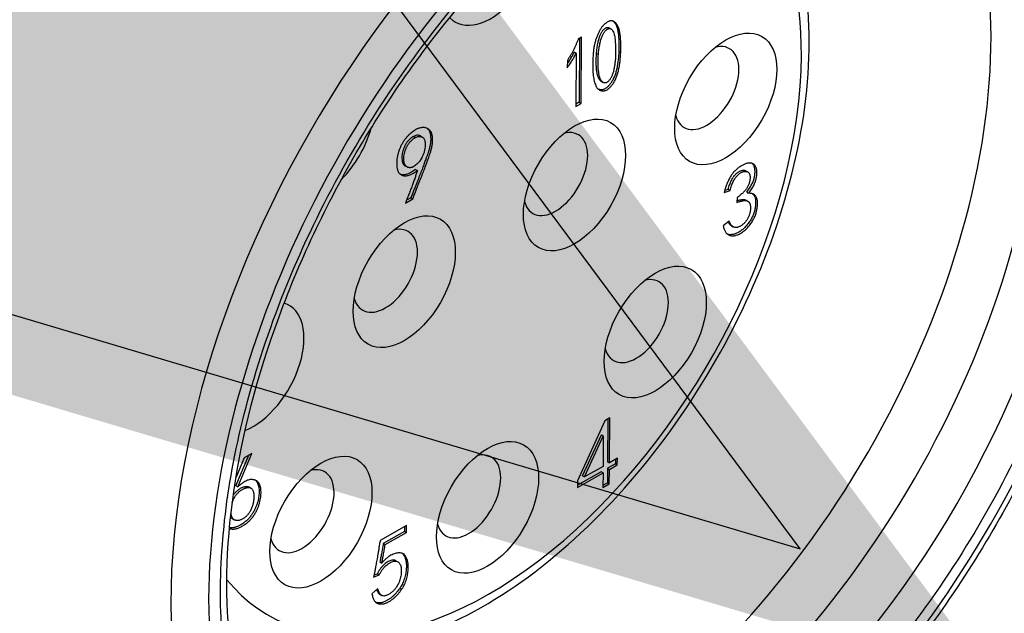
# Model space of a CAD drawing. Header units: millimetres. Extents: x 0 to 4378, y 0 to 2376.
# Tile 242 of 256: x 2875 to 2893, y 1044 to 1055. Entities that reach past the tile are written whole.
import ezdxf

# ---------------------------------------------------------------- set-up
doc = ezdxf.new("R2010")
doc.units = ezdxf.units.MM
doc.header["$LTSCALE"] = 0.2
doc.layers.add('01_Object Line', color=4, linetype='Continuous')
doc.layers.add('07_Special Line2', color=76, linetype='Continuous')

# ---------------------------------------------------------------- blocks, each defined once
blk = doc.blocks.new('A$Ce83b9b79')
for p, q in [((266.528, 35.561), (266.563, 35.54)), ((266.012, 35.385), (265.953, 35.351)), ((265.976, 35.364), (265.968, 34.169)), ((266.004, 34.148), (266.012, 35.385)), ((265.911, 35.084), (265.876, 35.105)), ((265.911, 35.084), (265.905, 34.092)), ((266.293, 35.08), (266.329, 35.06)), ((266.745, 35.105), (266.71, 35.125)), ((265.748, 34.948), (265.747, 34.812)), ((266.381, 34.56), (266.416, 34.54)), ((265.968, 34.169), (265.905, 34.133)), ((265.905, 34.092), (266.004, 34.148)), ((265.968, 34.169), (266.004, 34.148)), ((262.873, 33.53), (262.908, 33.509)), ((263.001, 33.538), (263.037, 33.517)), ((262.692, 33.071), (262.657, 33.092)), ((262.715, 32.98), (262.751, 32.96)), ((262.912, 32.914), (262.947, 32.894)), ((269.085, 32.888), (269.12, 32.867)), ((268.68, 32.479), (268.791, 32.521)), ((268.69, 32.517), (268.756, 32.542)), ((268.756, 32.542), (268.791, 32.521)), ((269.102, 32.488), (269.137, 32.467)), ((262.721, 32.285), (262.857, 32.363)), ((262.822, 32.383), (262.742, 32.338)), ((262.822, 32.383), (262.857, 32.363)), ((268.92, 32.387), (268.919, 32.293)), ((269.088, 32.339), (269.123, 32.319)), ((268.775, 31.946), (268.663, 31.861)), ((268.814, 31.86), (268.85, 31.84)), ((266.447, 28.216), (265.939, 27.09)), ((266.54, 28.269), (266.447, 28.216)), ((266.504, 28.249), (266.499, 27.449)), ((266.534, 27.428), (266.54, 28.269)), ((266.034, 27.184), (266.385, 27.95)), ((266.069, 27.164), (266.42, 27.929)), ((266.42, 27.929), (266.385, 27.95)), ((266.42, 27.929), (266.416, 27.361)), ((259.55, 27), (259.792, 27.569)), ((259.707, 27.521), (259.555, 27.163)), ((259.586, 26.979), (259.849, 27.602)), ((259.849, 27.602), (259.707, 27.521)), ((266.499, 27.449), (266.534, 27.428)), ((266.683, 27.513), (266.534, 27.428)), ((266.647, 27.493), (266.647, 27.411)), ((266.682, 27.391), (266.683, 27.513)), ((266.38, 27.259), (265.938, 27.008)), ((266.416, 27.361), (266.069, 27.164)), ((266.415, 27.239), (266.38, 27.259)), ((266.498, 27.326), (266.496, 27.053)), ((266.647, 27.411), (266.498, 27.326)), ((266.498, 27.326), (266.533, 27.306)), ((266.532, 27.033), (266.533, 27.306)), ((266.533, 27.306), (266.682, 27.391)), ((266.647, 27.411), (266.682, 27.391)), ((265.938, 26.967), (266.415, 27.239)), ((265.939, 27.09), (265.938, 26.967)), ((266.034, 27.184), (266.069, 27.164)), ((266.415, 27.239), (266.414, 26.966)), ((259.55, 27), (259.586, 26.979)), ((259.799, 26.977), (259.834, 26.956)), ((266.496, 27.053), (266.414, 27.006)), ((266.414, 26.966), (266.532, 27.033)), ((266.496, 27.053), (266.532, 27.033)), ((259.485, 26.385), (259.52, 26.365)), ((259.489, 26.383), (259.524, 26.362)), ((262.739, 26.254), (262.249, 25.975)), ((262.703, 26.145), (262.306, 25.919)), ((262.703, 26.234), (262.703, 26.145)), ((262.703, 26.145), (262.738, 26.125)), ((262.738, 26.125), (262.739, 26.254)), ((262.341, 25.899), (262.738, 26.125)), ((262.306, 25.919), (262.341, 25.899)), ((262.543, 25.599), (262.578, 25.579)), ((262.242, 25.575), (262.277, 25.554)), ((262.127, 25.29), (262.233, 25.336)), ((262.197, 25.356), (262.135, 25.329)), ((262.197, 25.356), (262.233, 25.336)), ((262.206, 25.077), (262.094, 24.978)), ((262.242, 24.97), (262.278, 24.95))]:
    blk.add_line(p, q)
for centre, major_axis, ratio, start_param, end_param in [((196.528, 50.02), (-86.413, 0), 0.57735, 6.25849, 8.739395), ((267.613, 29.8), (6.06, 10.496), 0.57735, 3.926985, 6.641623), ((265.82, 30.835), (-5.55, -9.612), 0.57735, 0.040172, 3.101421), ((266.535, 30.422), (-5.701, -9.875), 0.57735, 0.068676, 3.072917), ((267.331, 29.963), (5.703, 9.878), 0.57735, 3.139124, 6.285654), ((264.29, 31.719), (-4.125, -7.145), 0.57735, 2.348518, 3.355759), ((264.323, 36.841), (-0.675, -1.169), 0.57735, 6.120656, 8.81255), ((267.261, 30.003), (-6.31, -10.929), 0.57735, 4.353953, 6.286888), ((267.613, 29.8), (6.06, 10.496), 0.577351, 1.212355, 3.926993), ((268.355, 34.435), (-0.425, -0.736), 0.57735, 5.760586, 9.947377), ((264.29, 31.719), (-4.125, -7.145), 0.57735, 6.069017, 8.631713), ((261.189, 33.564), (0.675, 1.169), 0.57735, 4.284912, 5.132368), ((265.527, 32.827), (-0.425, -0.736), 0.57735, 5.760586, 9.947377), ((262.345, 31.018), (-0.425, -0.736), 0.57735, 5.760586, 9.947377), ((267.037, 30.077), (-0.425, -0.736), 0.57735, 5.760586, 9.947377), ((259.87, 29.206), (0.675, 1.169), 0.57735, 3.774143, 6.410405), ((259.517, 29.411), (0.425, 0.736), 0.57735, 4.698352, 4.698407), ((259.87, 29.206), (0.675, 1.169), 0.57735, 3.667155, 3.668591), ((263.902, 26.8), (-0.425, -0.736), 0.57735, 5.760586, 9.947377), ((260.787, 26.524), (-0.425, -0.736), 0.57735, 5.760586, 9.947377)]:
    blk.add_ellipse(centre, major_axis=major_axis, ratio=ratio, start_param=start_param, end_param=end_param)
for centre in [(268.709, 34.231), (265.881, 32.623), (262.699, 30.814), (267.391, 29.873), (264.256, 26.596), (261.141, 26.32)]:
    blk.add_ellipse(centre, major_axis=(0.675, 1.169), ratio=0.57735)
for points, knots in [([(273.594, 40.918), (274.266, 40.525), (274.833, 39.956), (275.722, 38.522), (276.031, 37.643), (276.363, 35.648), (276.372, 34.52), (276.081, 32.152), (275.779, 30.91), (274.899, 28.443), (274.323, 27.217), (272.953, 24.902), (272.16, 23.812), (270.436, 21.874), (269.503, 21.026), (267.584, 19.658), (266.597, 19.14), (264.666, 18.501), (263.721, 18.378), (262.17, 18.543), (261.538, 18.741), (260.975, 19.061)], [5.50149, 5.50149, 5.50149, 5.50149, 5.798462, 5.798462, 6.109762, 6.109762, 6.434877, 6.434877, 6.761469, 6.761469, 7.086942, 7.086942, 7.411965, 7.411965, 7.737547, 7.737547, 8.064225, 8.064225, 8.388566, 8.388566, 8.635677, 8.635677, 8.635677, 8.635677]), ([(267.613, 39.44), (268.137, 39.743), (268.646, 39.983), (269.139, 40.162), (269.658, 40.351), (270.174, 40.476), (270.686, 40.537), (271.213, 40.601), (271.714, 40.59), (272.189, 40.505), (272.668, 40.419), (273.111, 40.259), (273.516, 40.025), (273.917, 39.793), (274.279, 39.485), (274.602, 39.101), (274.915, 38.727), (275.173, 38.304), (275.375, 37.83), (275.473, 37.6), (275.561, 37.352), (275.639, 37.084), (275.714, 36.824), (275.775, 36.561), (275.822, 36.294), (275.915, 35.768), (275.961, 35.21), (275.961, 34.62), (275.962, 34.015), (275.916, 33.401), (275.824, 32.779), (275.728, 32.124), (275.578, 31.442), (275.375, 30.733), (275.167, 30.004), (274.907, 29.276), (274.596, 28.548), (274.281, 27.813), (273.922, 27.094), (273.516, 26.392), (273.115, 25.697), (272.667, 25.021), (272.173, 24.363), (271.693, 23.724), (271.198, 23.14), (270.686, 22.611), (270.438, 22.355), (270.179, 22.104), (269.909, 21.858), (269.646, 21.62), (269.387, 21.4), (269.132, 21.198), (268.63, 20.801), (268.124, 20.455), (267.613, 20.16)], [0, 0, 0, 0, 0.0625, 0.0625, 0.0625, 0.125, 0.125, 0.125, 0.1875, 0.1875, 0.1875, 0.25, 0.25, 0.25, 0.3125, 0.3125, 0.3125, 0.375, 0.375, 0.375, 0.40625, 0.40625, 0.40625, 0.4375, 0.4375, 0.4375, 0.5, 0.5, 0.5, 0.5625, 0.5625, 0.5625, 0.625, 0.625, 0.625, 0.6875, 0.6875, 0.6875, 0.75, 0.75, 0.75, 0.8125, 0.8125, 0.8125, 0.875, 0.875, 0.875, 0.90625, 0.90625, 0.90625, 0.9375, 0.9375, 0.9375, 1, 1, 1, 1]), ([(261.614, 20.093), (261.006, 20.447), (260.501, 20.984), (259.77, 22.362), (259.533, 23.183), (259.338, 25.021), (259.374, 26.03), (259.712, 28.151), (260.014, 29.263), (260.859, 31.475), (261.401, 32.576), (262.672, 34.652), (263.4, 35.627), (264.964, 37.348), (265.8, 38.094), (267.487, 39.283), (268.339, 39.727), (269.968, 40.278), (270.745, 40.384), (272.025, 40.277), (272.554, 40.116), (273.02, 39.849)], [2.358663, 2.358663, 2.358663, 2.358663, 2.70322, 2.70322, 3.027083, 3.027083, 3.341486, 3.341486, 3.655974, 3.655974, 3.971449, 3.971449, 4.287227, 4.287227, 4.602472, 4.602472, 4.916679, 4.916679, 5.232072, 5.232072, 5.495319, 5.495319, 5.495319, 5.495319]), ([(267.613, 20.16), (267.089, 19.857), (266.58, 19.617), (266.087, 19.438), (265.568, 19.249), (265.052, 19.124), (264.54, 19.063), (264.013, 18.999), (263.512, 19.01), (263.037, 19.095), (262.558, 19.181), (262.115, 19.341), (261.71, 19.575), (261.309, 19.807), (260.947, 20.115), (260.624, 20.499), (260.311, 20.873), (260.053, 21.296), (259.851, 21.77), (259.753, 21.999), (259.665, 22.248), (259.587, 22.516), (259.512, 22.776), (259.451, 23.039), (259.404, 23.306), (259.311, 23.832), (259.265, 24.39), (259.264, 24.98), (259.264, 25.585), (259.31, 26.199), (259.402, 26.821), (259.498, 27.476), (259.648, 28.158), (259.851, 28.867), (260.059, 29.596), (260.319, 30.324), (260.63, 31.052), (260.945, 31.787), (261.304, 32.506), (261.71, 33.208), (262.111, 33.903), (262.559, 34.579), (263.053, 35.237), (263.533, 35.876), (264.028, 36.46), (264.54, 36.989), (264.788, 37.245), (265.047, 37.496), (265.317, 37.742), (265.58, 37.98), (265.839, 38.2), (266.094, 38.402), (266.596, 38.799), (267.102, 39.145), (267.613, 39.44)], [0, 0, 0, 0, 0.0625, 0.0625, 0.0625, 0.125, 0.125, 0.125, 0.1875, 0.1875, 0.1875, 0.25, 0.25, 0.25, 0.3125, 0.3125, 0.3125, 0.375, 0.375, 0.375, 0.40625, 0.40625, 0.40625, 0.4375, 0.4375, 0.4375, 0.5, 0.5, 0.5, 0.5625, 0.5625, 0.5625, 0.625, 0.625, 0.625, 0.6875, 0.6875, 0.6875, 0.75, 0.75, 0.75, 0.8125, 0.8125, 0.8125, 0.875, 0.875, 0.875, 0.90625, 0.90625, 0.90625, 0.9375, 0.9375, 0.9375, 1, 1, 1, 1]), ([(259.561, 24.345), (260.029, 24.075), (260.565, 23.924), (261.728, 23.867), (262.359, 23.973), (263.672, 24.438), (264.357, 24.813), (265.688, 25.792), (266.335, 26.397), (267.523, 27.771), (268.063, 28.537), (268.989, 30.157), (269.374, 31.009), (269.95, 32.719), (270.142, 33.576), (270.306, 35.216), (270.278, 35.999), (269.992, 37.404), (269.735, 38.03), (269.077, 38.938), (268.72, 39.264), (268.311, 39.501)], [3.926991, 3.926991, 3.926991, 3.926991, 4.215107, 4.215107, 4.521181, 4.521181, 4.847796, 4.847796, 5.177416, 5.177416, 5.505459, 5.505459, 5.832795, 5.832795, 6.160901, 6.160901, 6.490561, 6.490561, 6.816636, 6.816636, 7.068583, 7.068583, 7.068583, 7.068583]), ([(266.745, 35.105), (266.746, 35.131), (266.748, 35.188), (266.747, 35.273), (266.743, 35.359), (266.737, 35.424), (266.729, 35.472), (266.723, 35.506), (266.714, 35.536), (266.705, 35.565), (266.694, 35.59), (266.681, 35.613), (266.668, 35.634), (266.653, 35.652), (266.637, 35.667), (266.62, 35.679), (266.602, 35.687), (266.583, 35.691), (266.564, 35.692), (266.544, 35.689), (266.523, 35.682), (266.502, 35.671), (266.481, 35.658), (266.461, 35.643), (266.441, 35.626), (266.422, 35.608), (266.404, 35.587), (266.387, 35.565), (266.371, 35.541), (266.351, 35.507), (266.327, 35.461), (266.302, 35.404), (266.281, 35.343), (266.266, 35.29), (266.255, 35.246), (266.248, 35.211), (266.242, 35.174), (266.237, 35.134), (266.232, 35.093), (266.229, 35.049), (266.226, 35.004), (266.225, 34.973), (266.225, 34.958)], [0, 0, 0, 0, 0.049688, 0.11042, 0.16745, 0.220942, 0.246324, 0.270854, 0.294667, 0.317578, 0.339938, 0.361772, 0.382933, 0.403841, 0.423993, 0.442792, 0.460529, 0.477276, 0.493554, 0.509324, 0.525157, 0.54106, 0.556945, 0.572461, 0.587397, 0.602401, 0.617213, 0.632335, 0.647691, 0.663431, 0.695987, 0.729622, 0.7648, 0.801769, 0.821414, 0.842584, 0.864912, 0.888848, 0.914416, 0.941435, 0.969961, 1, 1, 1, 1]), ([(266.293, 35.08), (266.295, 35.097), (266.297, 35.129), (266.303, 35.177), (266.309, 35.222), (266.317, 35.264), (266.325, 35.303), (266.335, 35.34), (266.345, 35.374), (266.356, 35.406), (266.368, 35.434), (266.381, 35.46), (266.394, 35.484), (266.407, 35.504), (266.421, 35.522), (266.436, 35.537), (266.451, 35.549), (266.466, 35.558), (266.481, 35.565), (266.496, 35.568), (266.509, 35.568), (266.52, 35.565), (266.526, 35.562), (266.528, 35.561)], [0, 0, 0, 0, 0.0420248, 0.0811873, 0.117738, 0.1517303, 0.1832915, 0.2122366, 0.238899, 0.2635252, 0.2860823, 0.306805, 0.3257025, 0.3431924, 0.3594476, 0.3751936, 0.3904132, 0.4057528, 0.4212274, 0.4362919, 0.4515646, 0.4673636, 0.4759296, 0.4759296, 0.4759296, 0.4759296]), ([(266.329, 35.06), (266.33, 35.076), (266.333, 35.109), (266.338, 35.156), (266.345, 35.201), (266.352, 35.243), (266.36, 35.283), (266.37, 35.32), (266.38, 35.354), (266.392, 35.385), (266.404, 35.414), (266.416, 35.44), (266.429, 35.463), (266.443, 35.484), (266.457, 35.502), (266.471, 35.517), (266.486, 35.529), (266.501, 35.538), (266.517, 35.544), (266.531, 35.547), (266.545, 35.547), (266.557, 35.544), (266.569, 35.537), (266.58, 35.527), (266.591, 35.513), (266.603, 35.491), (266.616, 35.458), (266.629, 35.415), (266.638, 35.366), (266.643, 35.313), (266.646, 35.255), (266.648, 35.195), (266.649, 35.13), (266.649, 35.068), (266.648, 35.028), (266.647, 35.01)], [0, 0, 0, 0, 0.042025, 0.081187, 0.117738, 0.15173, 0.183292, 0.212237, 0.238899, 0.263525, 0.286082, 0.306805, 0.325702, 0.343192, 0.359448, 0.375194, 0.390413, 0.405753, 0.421227, 0.436292, 0.451565, 0.467364, 0.484284, 0.502643, 0.522367, 0.54377, 0.589024, 0.635107, 0.682717, 0.732078, 0.783754, 0.838165, 0.895098, 0.955037, 1, 1, 1, 1]), ([(266.602, 35.686), (266.607, 35.682), (266.618, 35.672), (266.633, 35.655), (266.646, 35.634), (266.659, 35.611), (266.67, 35.585), (266.679, 35.557), (266.687, 35.526), (266.694, 35.493), (266.701, 35.445), (266.708, 35.379), (266.711, 35.294), (266.712, 35.208), (266.711, 35.151), (266.71, 35.125)], [0.5781444, 0.5781444, 0.5781444, 0.5781444, 0.5961591, 0.6170667, 0.6382281, 0.6600623, 0.6824217, 0.7053325, 0.7291464, 0.7536762, 0.7790579, 0.8325499, 0.8895797, 0.9503121, 1, 1, 1, 1]), ([(265.953, 35.351), (265.946, 35.334), (265.932, 35.299), (265.91, 35.247), (265.887, 35.196), (265.862, 35.145), (265.836, 35.095), (265.808, 35.046), (265.779, 34.996), (265.758, 34.964), (265.748, 34.948)], [0, 0, 0, 0, 0.126323, 0.251235, 0.37618, 0.500241, 0.624794, 0.749492, 0.874648, 1, 1, 1, 1]), ([(265.747, 34.812), (265.763, 34.835), (265.795, 34.881), (265.838, 34.95), (265.877, 35.017), (265.9, 35.062), (265.911, 35.084)], [0, 0, 0, 0, 0.26831, 0.523027, 0.766571, 1, 1, 1, 1]), ([(265.748, 34.885), (265.752, 34.891), (265.771, 34.919), (265.802, 34.97), (265.842, 35.037), (265.865, 35.082), (265.876, 35.105)], [0.2010329, 0.2010329, 0.2010329, 0.2010329, 0.2683098, 0.5230265, 0.7665714, 1, 1, 1, 1]), ([(266.225, 34.958), (266.224, 34.942), (266.223, 34.912), (266.222, 34.867), (266.223, 34.826), (266.223, 34.788), (266.224, 34.752), (266.227, 34.719), (266.229, 34.689), (266.233, 34.653), (266.24, 34.611), (266.251, 34.564), (266.264, 34.519), (266.277, 34.484), (266.289, 34.458), (266.3, 34.44), (266.313, 34.426), (266.326, 34.413), (266.342, 34.402), (266.359, 34.393), (266.378, 34.387), (266.398, 34.382), (266.418, 34.38), (266.439, 34.383), (266.46, 34.388), (266.481, 34.397), (266.503, 34.409), (266.524, 34.426), (266.545, 34.445), (266.566, 34.468), (266.586, 34.493), (266.606, 34.52), (266.623, 34.549), (266.64, 34.58), (266.655, 34.612), (266.669, 34.646), (266.682, 34.682), (266.693, 34.72), (266.703, 34.759), (266.712, 34.8), (266.721, 34.843), (266.727, 34.887), (266.733, 34.933), (266.738, 34.981), (266.742, 35.031), (266.744, 35.072), (266.745, 35.097), (266.745, 35.105)], [0, 0, 0, 0, 0.030023, 0.058488, 0.0854, 0.110595, 0.13425, 0.156398, 0.177029, 0.196009, 0.232113, 0.267969, 0.303278, 0.33853, 0.355905, 0.373115, 0.39029, 0.407372, 0.424708, 0.442161, 0.460104, 0.478477, 0.496472, 0.513577, 0.529857, 0.545669, 0.56154, 0.577449, 0.593988, 0.611206, 0.628838, 0.646606, 0.664674, 0.682996, 0.70211, 0.722079, 0.742754, 0.764635, 0.787601, 0.811841, 0.837196, 0.864059, 0.892164, 0.921692, 0.952678, 0.985154, 1, 1, 1, 1]), ([(266.381, 34.56), (266.381, 34.56), (266.376, 34.563), (266.366, 34.57), (266.354, 34.584), (266.342, 34.6), (266.332, 34.62), (266.323, 34.644), (266.314, 34.67), (266.307, 34.701), (266.298, 34.746), (266.291, 34.809), (266.286, 34.892), (266.287, 34.983), (266.291, 35.047), (266.293, 35.08)], [0.4801596, 0.4801596, 0.4801596, 0.4801596, 0.4804492, 0.5011706, 0.5231533, 0.5465812, 0.5715211, 0.5984413, 0.6274618, 0.6583951, 0.6916094, 0.7622454, 0.8367609, 0.9159795, 1, 1, 1, 1]), ([(266.647, 35.01), (266.647, 35.005), (266.646, 34.976), (266.641, 34.925), (266.633, 34.857), (266.622, 34.8), (266.612, 34.756), (266.604, 34.726), (266.594, 34.697), (266.584, 34.67), (266.573, 34.645), (266.56, 34.621), (266.547, 34.6), (266.532, 34.581), (266.518, 34.564), (266.503, 34.55), (266.488, 34.54), (266.473, 34.534), (266.458, 34.53), (266.444, 34.53), (266.429, 34.533), (266.416, 34.54), (266.402, 34.55), (266.389, 34.563), (266.378, 34.58), (266.367, 34.6), (266.358, 34.623), (266.349, 34.65), (266.342, 34.68), (266.334, 34.725), (266.326, 34.788), (266.321, 34.871), (266.322, 34.962), (266.326, 35.026), (266.329, 35.06)], [0, 0, 0, 0, 0.014995, 0.072856, 0.128776, 0.183103, 0.209048, 0.233085, 0.255638, 0.276759, 0.296609, 0.315362, 0.333304, 0.350702, 0.367222, 0.382731, 0.397664, 0.412366, 0.427588, 0.443798, 0.461195, 0.480449, 0.501171, 0.523153, 0.546581, 0.571521, 0.598441, 0.627462, 0.658395, 0.691609, 0.762245, 0.836761, 0.91598, 1, 1, 1, 1]), ([(266.71, 35.125), (266.71, 35.117), (266.709, 35.092), (266.707, 35.051), (266.703, 35.002), (266.698, 34.954), (266.692, 34.907), (266.685, 34.863), (266.677, 34.82), (266.668, 34.779), (266.658, 34.74), (266.646, 34.703), (266.634, 34.667), (266.62, 34.633), (266.605, 34.6), (266.588, 34.569), (266.57, 34.54), (266.551, 34.513), (266.531, 34.488), (266.51, 34.465), (266.489, 34.446), (266.467, 34.43), (266.446, 34.417), (266.425, 34.408), (266.404, 34.403), (266.383, 34.401), (266.362, 34.403), (266.344, 34.407), (266.332, 34.411), (266.327, 34.413)], [0, 0, 0, 0, 0.0148462, 0.0473223, 0.0783082, 0.1078356, 0.1359411, 0.1628037, 0.188159, 0.212399, 0.235365, 0.2572461, 0.2779211, 0.2978903, 0.3170037, 0.3353262, 0.3533935, 0.371162, 0.3887943, 0.4060116, 0.422551, 0.4384604, 0.4543315, 0.4701434, 0.4864226, 0.503528, 0.5215228, 0.5398956, 0.5541159, 0.5541159, 0.5541159, 0.5541159]), ([(262.857, 32.363), (262.867, 32.388), (262.887, 32.437), (262.915, 32.508), (262.942, 32.577), (262.968, 32.641), (262.992, 32.703), (263.015, 32.761), (263.036, 32.816), (263.056, 32.867), (263.075, 32.916), (263.092, 32.961), (263.108, 33.002), (263.122, 33.04), (263.135, 33.075), (263.146, 33.107), (263.156, 33.135), (263.168, 33.168), (263.18, 33.206), (263.193, 33.248), (263.204, 33.288), (263.212, 33.324), (263.22, 33.358), (263.225, 33.39), (263.228, 33.418), (263.229, 33.452), (263.228, 33.489), (263.225, 33.529), (263.22, 33.563), (263.212, 33.592), (263.2, 33.617), (263.185, 33.638), (263.166, 33.657), (263.144, 33.673), (263.119, 33.685), (263.092, 33.693), (263.063, 33.697), (263.033, 33.696), (263.002, 33.69), (262.972, 33.682), (262.942, 33.671), (262.912, 33.655), (262.881, 33.636), (262.848, 33.612), (262.814, 33.583), (262.778, 33.551), (262.742, 33.514), (262.709, 33.473), (262.678, 33.428), (262.65, 33.381), (262.625, 33.33), (262.603, 33.277), (262.586, 33.221), (262.571, 33.163), (262.561, 33.104), (262.557, 33.045), (262.559, 32.986), (262.565, 32.938), (262.573, 32.901), (262.582, 32.876), (262.594, 32.855), (262.608, 32.836), (262.625, 32.821), (262.644, 32.809), (262.666, 32.8), (262.69, 32.794), (262.716, 32.791), (262.744, 32.794), (262.774, 32.8), (262.805, 32.81), (262.839, 32.825), (262.873, 32.844), (262.91, 32.867), (262.934, 32.885), (262.947, 32.894)], [0, 0, 0, 0, 0.023122, 0.045212, 0.066237, 0.086244, 0.10522, 0.12321, 0.140137, 0.155954, 0.170831, 0.184679, 0.197508, 0.20931, 0.220049, 0.229725, 0.23842, 0.246136, 0.260066, 0.273119, 0.285395, 0.29677, 0.307442, 0.317395, 0.32669, 0.335278, 0.351168, 0.365564, 0.378561, 0.390235, 0.401561, 0.413506, 0.42603, 0.439532, 0.453231, 0.46674, 0.479921, 0.493195, 0.506157, 0.518687, 0.530693, 0.542486, 0.554643, 0.567642, 0.581592, 0.596639, 0.611996, 0.627122, 0.642366, 0.657792, 0.673588, 0.690009, 0.707007, 0.725077, 0.743802, 0.76339, 0.783944, 0.805812, 0.816904, 0.82776, 0.838497, 0.84916, 0.860023, 0.870997, 0.882392, 0.894193, 0.90625, 0.918356, 0.930684, 0.943359, 0.956584, 0.970372, 0.984817, 1, 1, 1, 1]), ([(262.873, 33.53), (262.866, 33.527), (262.852, 33.52), (262.829, 33.503), (262.803, 33.481), (262.781, 33.458), (262.762, 33.438), (262.748, 33.42), (262.735, 33.401), (262.723, 33.38), (262.712, 33.359), (262.701, 33.335), (262.691, 33.311), (262.679, 33.277), (262.667, 33.234), (262.658, 33.184), (262.654, 33.136), (262.656, 33.107), (262.657, 33.092)], [0, 0, 0, 0, 0.050391, 0.108057, 0.173694, 0.249089, 0.289439, 0.32971, 0.370439, 0.412971, 0.456436, 0.501677, 0.549379, 0.599806, 0.701397, 0.800564, 0.899249, 1, 1, 1, 1]), ([(262.692, 33.071), (262.691, 33.086), (262.689, 33.115), (262.693, 33.163), (262.702, 33.213), (262.715, 33.256), (262.727, 33.291), (262.736, 33.315), (262.747, 33.338), (262.758, 33.36), (262.771, 33.38), (262.783, 33.399), (262.797, 33.417), (262.816, 33.438), (262.838, 33.461), (262.864, 33.483), (262.887, 33.5), (262.901, 33.506), (262.908, 33.509)], [0, 0, 0, 0, 0.100751, 0.199436, 0.298603, 0.400194, 0.450621, 0.498323, 0.543564, 0.587029, 0.629561, 0.67029, 0.710561, 0.750911, 0.826306, 0.891943, 0.949609, 1, 1, 1, 1]), ([(263.124, 33.682), (263.126, 33.68), (263.136, 33.673), (263.15, 33.659), (263.165, 33.637), (263.177, 33.613), (263.184, 33.583), (263.19, 33.55), (263.193, 33.509), (263.194, 33.472), (263.193, 33.439), (263.189, 33.41), (263.184, 33.379), (263.177, 33.345), (263.168, 33.308), (263.157, 33.268), (263.144, 33.226), (263.132, 33.188), (263.121, 33.156), (263.111, 33.127), (263.099, 33.096), (263.086, 33.061), (263.072, 33.023), (263.056, 32.981), (263.04, 32.936), (263.021, 32.888), (263.001, 32.836), (262.98, 32.782), (262.957, 32.723), (262.933, 32.662), (262.907, 32.597), (262.88, 32.529), (262.851, 32.457), (262.832, 32.408), (262.822, 32.383)], [0.569516, 0.569516, 0.569516, 0.569516, 0.5739703, 0.5864939, 0.598439, 0.6097654, 0.6214385, 0.6344362, 0.6488324, 0.6647216, 0.6733096, 0.6826049, 0.6925582, 0.7032301, 0.7146053, 0.7268807, 0.7399337, 0.7538639, 0.7615796, 0.7702747, 0.7799508, 0.7906897, 0.8024916, 0.8153205, 0.8291692, 0.8440464, 0.8598634, 0.8767895, 0.89478, 0.9137556, 0.9337628, 0.9547882, 0.9768781, 1, 1, 1, 1]), ([(263.001, 33.538), (262.997, 33.54), (262.984, 33.547), (262.961, 33.552), (262.933, 33.552), (262.903, 33.545), (262.883, 33.535), (262.873, 33.53)], [0.6508032, 0.6508032, 0.6508032, 0.6508032, 0.6976572, 0.7776863, 0.8528619, 0.9264738, 1, 1, 1, 1]), ([(262.908, 33.509), (262.918, 33.514), (262.938, 33.525), (262.968, 33.532), (262.997, 33.532), (263.023, 33.525), (263.047, 33.513), (263.065, 33.493), (263.079, 33.467), (263.088, 33.435), (263.091, 33.397), (263.09, 33.352), (263.084, 33.301), (263.077, 33.264), (263.073, 33.245)], [0, 0, 0, 0, 0.073526, 0.147138, 0.222314, 0.302343, 0.382378, 0.459503, 0.535919, 0.614252, 0.697443, 0.788445, 0.889108, 1, 1, 1, 1]), ([(263.073, 33.245), (263.067, 33.228), (263.055, 33.196), (263.036, 33.151), (263.016, 33.112), (262.995, 33.079), (262.973, 33.049), (262.947, 33.022), (262.917, 32.996), (262.891, 32.977), (262.869, 32.963), (262.852, 32.955), (262.836, 32.949), (262.82, 32.946), (262.804, 32.945), (262.789, 32.946), (262.774, 32.949), (262.759, 32.955), (262.745, 32.963), (262.733, 32.973), (262.722, 32.985), (262.713, 32.998), (262.705, 33.014), (262.699, 33.031), (262.694, 33.05), (262.693, 33.064), (262.692, 33.071)], [0, 0, 0, 0, 0.072623, 0.137075, 0.193807, 0.243729, 0.292049, 0.342865, 0.398307, 0.458806, 0.490268, 0.520961, 0.551624, 0.582671, 0.614076, 0.646798, 0.680733, 0.716362, 0.752414, 0.787987, 0.822755, 0.857217, 0.892027, 0.927091, 0.963051, 1, 1, 1, 1]), ([(262.657, 33.092), (262.657, 33.085), (262.659, 33.07), (262.664, 33.051), (262.67, 33.034), (262.677, 33.018), (262.687, 33.005), (262.697, 32.993), (262.707, 32.985), (262.713, 32.981), (262.715, 32.98)], [0, 0, 0, 0, 0.0369494, 0.0729086, 0.1079735, 0.1427826, 0.1772452, 0.2120129, 0.2475861, 0.2616704, 0.2616704, 0.2616704, 0.2616704]), ([(269.137, 32.467), (269.146, 32.48), (269.165, 32.504), (269.19, 32.541), (269.213, 32.578), (269.232, 32.614), (269.249, 32.649), (269.263, 32.683), (269.274, 32.717), (269.281, 32.75), (269.287, 32.781), (269.29, 32.811), (269.292, 32.839), (269.292, 32.866), (269.29, 32.891), (269.286, 32.915), (269.281, 32.936), (269.273, 32.957), (269.264, 32.975), (269.254, 32.991), (269.241, 33.004), (269.227, 33.015), (269.212, 33.023), (269.195, 33.029), (269.176, 33.032), (269.156, 33.034), (269.135, 33.032), (269.113, 33.028), (269.089, 33.022), (269.065, 33.014), (269.04, 33.002), (269.015, 32.989), (268.988, 32.973), (268.961, 32.955), (268.934, 32.935), (268.908, 32.913), (268.884, 32.89), (268.861, 32.866), (268.839, 32.84), (268.819, 32.812), (268.8, 32.784), (268.777, 32.743), (268.751, 32.689), (268.723, 32.622), (268.699, 32.552), (268.686, 32.504), (268.68, 32.479)], [0, 0, 0, 0, 0.028078, 0.054498, 0.079548, 0.103395, 0.126116, 0.148209, 0.169675, 0.1908, 0.211626, 0.231809, 0.251264, 0.270484, 0.28921, 0.30795, 0.326458, 0.345057, 0.36353, 0.381681, 0.399421, 0.417233, 0.434864, 0.452873, 0.47119, 0.490173, 0.509438, 0.528997, 0.548842, 0.56896, 0.589806, 0.61114, 0.63303, 0.655944, 0.678657, 0.700536, 0.721719, 0.742258, 0.762533, 0.782643, 0.802622, 0.822944, 0.864433, 0.907517, 0.952539, 1, 1, 1, 1]), ([(269.102, 32.488), (269.111, 32.5), (269.129, 32.525), (269.155, 32.562), (269.177, 32.598), (269.197, 32.634), (269.214, 32.669), (269.227, 32.704), (269.238, 32.737), (269.246, 32.77), (269.251, 32.801), (269.255, 32.831), (269.257, 32.86), (269.257, 32.886), (269.255, 32.911), (269.251, 32.935), (269.245, 32.957), (269.238, 32.977), (269.229, 32.995), (269.218, 33.011), (269.209, 33.021), (269.204, 33.026), (269.203, 33.026)], [0, 0, 0, 0, 0.0280782, 0.054498, 0.079548, 0.1033947, 0.1261155, 0.1482094, 0.1696747, 0.1908, 0.2116258, 0.2318088, 0.2512638, 0.2704837, 0.2892104, 0.3079495, 0.3264583, 0.3450569, 0.3635305, 0.3816807, 0.3994214, 0.402988, 0.402988, 0.402988, 0.402988]), ([(262.912, 32.914), (262.899, 32.905), (262.874, 32.887), (262.838, 32.864), (262.803, 32.845), (262.77, 32.831), (262.739, 32.82), (262.709, 32.814), (262.681, 32.812), (262.655, 32.814), (262.635, 32.819), (262.625, 32.823), (262.622, 32.824)], [0, 0, 0, 0, 0.0151826, 0.0296282, 0.0434163, 0.0566415, 0.0693159, 0.081644, 0.0937495, 0.1058074, 0.1176076, 0.1220031, 0.1220031, 0.1220031, 0.1220031]), ([(262.947, 32.894), (262.94, 32.872), (262.924, 32.826), (262.9, 32.756), (262.874, 32.683), (262.846, 32.609), (262.817, 32.531), (262.786, 32.452), (262.754, 32.369), (262.732, 32.314), (262.721, 32.285)], [0, 0, 0, 0, 0.110602, 0.225759, 0.344403, 0.467211, 0.594204, 0.725403, 0.860584, 1, 1, 1, 1]), ([(268.756, 32.542), (268.76, 32.557), (268.768, 32.587), (268.782, 32.63), (268.798, 32.67), (268.814, 32.707), (268.832, 32.74), (268.85, 32.77), (268.87, 32.797), (268.89, 32.819), (268.911, 32.839), (268.932, 32.855), (268.952, 32.87), (268.972, 32.881), (268.992, 32.889), (269.011, 32.895), (269.03, 32.898), (269.049, 32.898), (269.066, 32.896), (269.078, 32.892), (269.084, 32.888), (269.085, 32.888)], [0, 0, 0, 0, 0.039726, 0.0762317, 0.1099554, 0.1412198, 0.1698668, 0.1968868, 0.2223716, 0.2469718, 0.2707101, 0.2935569, 0.3157913, 0.337634, 0.3591202, 0.380741, 0.4028974, 0.425693, 0.4481264, 0.4697297, 0.4748139, 0.4748139, 0.4748139, 0.4748139]), ([(268.791, 32.521), (268.795, 32.537), (268.803, 32.567), (268.818, 32.61), (268.833, 32.65), (268.849, 32.687), (268.867, 32.72), (268.885, 32.75), (268.905, 32.776), (268.926, 32.799), (268.946, 32.818), (268.967, 32.835), (268.987, 32.849), (269.007, 32.86), (269.027, 32.869), (269.046, 32.875), (269.066, 32.877), (269.084, 32.878), (269.101, 32.875), (269.117, 32.87), (269.13, 32.861), (269.142, 32.85), (269.15, 32.834), (269.157, 32.817), (269.162, 32.796), (269.164, 32.773), (269.164, 32.748), (269.163, 32.723), (269.159, 32.698), (269.153, 32.673), (269.146, 32.647), (269.136, 32.623), (269.124, 32.598), (269.11, 32.573), (269.094, 32.548), (269.076, 32.524), (269.055, 32.5), (269.032, 32.477), (269.007, 32.454), (268.98, 32.431), (268.951, 32.408), (268.931, 32.394), (268.92, 32.387)], [0, 0, 0, 0, 0.039726, 0.076232, 0.109955, 0.14122, 0.169867, 0.196887, 0.222372, 0.246972, 0.27071, 0.293557, 0.315791, 0.337634, 0.35912, 0.380741, 0.402897, 0.425693, 0.448126, 0.46973, 0.490861, 0.5117, 0.532922, 0.554607, 0.577075, 0.601084, 0.624939, 0.647834, 0.669794, 0.691244, 0.712275, 0.733201, 0.754391, 0.776232, 0.798861, 0.822605, 0.847533, 0.874339, 0.902525, 0.932971, 0.965373, 1, 1, 1, 1]), ([(268.663, 31.861), (268.665, 31.85), (268.669, 31.827), (268.679, 31.796), (268.689, 31.769), (268.702, 31.745), (268.717, 31.724), (268.734, 31.707), (268.752, 31.693), (268.773, 31.683), (268.795, 31.677), (268.818, 31.673), (268.842, 31.672), (268.867, 31.674), (268.893, 31.679), (268.921, 31.688), (268.949, 31.699), (268.977, 31.713), (269.006, 31.73), (269.035, 31.75), (269.062, 31.772), (269.089, 31.796), (269.116, 31.822), (269.141, 31.852), (269.166, 31.883), (269.189, 31.916), (269.211, 31.951), (269.231, 31.986), (269.249, 32.022), (269.264, 32.058), (269.276, 32.095), (269.286, 32.131), (269.294, 32.168), (269.299, 32.205), (269.302, 32.24), (269.304, 32.273), (269.303, 32.304), (269.3, 32.331), (269.296, 32.356), (269.289, 32.378), (269.28, 32.398), (269.266, 32.419), (269.245, 32.441), (269.214, 32.458), (269.178, 32.468), (269.151, 32.467), (269.137, 32.467)], [0, 0, 0, 0, 0.026067, 0.050983, 0.075009, 0.097964, 0.120422, 0.142437, 0.164114, 0.18566, 0.207143, 0.228059, 0.249035, 0.270067, 0.291054, 0.312436, 0.33426, 0.356602, 0.379079, 0.400967, 0.422589, 0.443931, 0.465391, 0.487154, 0.509159, 0.531811, 0.554384, 0.57642, 0.597979, 0.619682, 0.641208, 0.663101, 0.685467, 0.70845, 0.731394, 0.752995, 0.773542, 0.792948, 0.81155, 0.829518, 0.846969, 0.863917, 0.897329, 0.930741, 0.964623, 1, 1, 1, 1]), ([(269.211, 32.458), (269.22, 32.451), (269.232, 32.439), (269.245, 32.418), (269.254, 32.399), (269.26, 32.377), (269.265, 32.352), (269.267, 32.324), (269.268, 32.294), (269.267, 32.261), (269.264, 32.225), (269.259, 32.189), (269.251, 32.152), (269.241, 32.115), (269.228, 32.079), (269.213, 32.043), (269.196, 32.007), (269.176, 31.971), (269.154, 31.937), (269.13, 31.903), (269.106, 31.872), (269.08, 31.843), (269.054, 31.816), (269.027, 31.792), (268.999, 31.77), (268.971, 31.751), (268.942, 31.734), (268.913, 31.719), (268.885, 31.709), (268.858, 31.7), (268.832, 31.695), (268.807, 31.692), (268.783, 31.693), (268.76, 31.697), (268.745, 31.701), (268.738, 31.704)], [0.1059571, 0.1059571, 0.1059571, 0.1059571, 0.1360831, 0.1530311, 0.1704824, 0.1884501, 0.2070524, 0.226458, 0.2470048, 0.268606, 0.2915499, 0.3145334, 0.3368989, 0.3587917, 0.380318, 0.4020212, 0.4235796, 0.4456156, 0.4681894, 0.4908415, 0.5128455, 0.5346092, 0.5560686, 0.5774109, 0.5990331, 0.6209208, 0.643398, 0.6657403, 0.6875636, 0.7089462, 0.7299334, 0.7509653, 0.7719413, 0.7928568, 0.8143297, 0.8143297, 0.8143297, 0.8143297]), ([(268.919, 32.293), (268.93, 32.298), (268.95, 32.306), (268.979, 32.315), (269.006, 32.323), (269.031, 32.328), (269.054, 32.331), (269.074, 32.331), (269.092, 32.33), (269.108, 32.326), (269.122, 32.319), (269.134, 32.311), (269.145, 32.3), (269.154, 32.287), (269.161, 32.272), (269.166, 32.253), (269.171, 32.234), (269.172, 32.211), (269.173, 32.188), (269.172, 32.164), (269.169, 32.14), (269.164, 32.115), (269.158, 32.091), (269.15, 32.065), (269.14, 32.04), (269.128, 32.014), (269.115, 31.989), (269.101, 31.966), (269.086, 31.944), (269.069, 31.923), (269.052, 31.905), (269.034, 31.888), (269.014, 31.873), (268.994, 31.859), (268.974, 31.848), (268.954, 31.839), (268.935, 31.832), (268.917, 31.828), (268.9, 31.826), (268.884, 31.828), (268.869, 31.831), (268.85, 31.839), (268.828, 31.855), (268.806, 31.879), (268.788, 31.909), (268.779, 31.934), (268.775, 31.946)], [0, 0, 0, 0, 0.03266, 0.063172, 0.09183, 0.118186, 0.143146, 0.165997, 0.187396, 0.207316, 0.226159, 0.244812, 0.263173, 0.281828, 0.300589, 0.320023, 0.340013, 0.361093, 0.382289, 0.4028, 0.423006, 0.442872, 0.462746, 0.482654, 0.503003, 0.523636, 0.544189, 0.564001, 0.583349, 0.602564, 0.62185, 0.641284, 0.661411, 0.682444, 0.703394, 0.723723, 0.743344, 0.762553, 0.781348, 0.800209, 0.819144, 0.838522, 0.877836, 0.917212, 0.95785, 1, 1, 1, 1]), ([(268.92, 32.327), (268.928, 32.33), (268.945, 32.336), (268.971, 32.343), (268.996, 32.348), (269.018, 32.351), (269.039, 32.352), (269.057, 32.35), (269.073, 32.346), (269.083, 32.342), (269.087, 32.339), (269.088, 32.339)], [0.0369848, 0.0369848, 0.0369848, 0.0369848, 0.0631723, 0.0918302, 0.1181859, 0.1431457, 0.1659965, 0.1873963, 0.2073158, 0.2261591, 0.2275927, 0.2275927, 0.2275927, 0.2275927]), ([(268.814, 31.86), (268.807, 31.865), (268.792, 31.876), (268.771, 31.899), (268.759, 31.919), (268.754, 31.93)], [0.8455394, 0.8455394, 0.8455394, 0.8455394, 0.8778365, 0.9172118, 0.9577956, 0.9577956, 0.9577956, 0.9577956]), ([(259.431, 26.204), (259.433, 26.203), (259.442, 26.199), (259.457, 26.194), (259.479, 26.191), (259.502, 26.19), (259.526, 26.192), (259.551, 26.196), (259.578, 26.203), (259.606, 26.213), (259.634, 26.227), (259.665, 26.242), (259.695, 26.26), (259.726, 26.281), (259.755, 26.302), (259.783, 26.325), (259.809, 26.349), (259.833, 26.374), (259.855, 26.4), (259.876, 26.427), (259.901, 26.465), (259.928, 26.513), (259.956, 26.57), (259.979, 26.626), (259.996, 26.682), (260.008, 26.735), (260.016, 26.788), (260.021, 26.838), (260.022, 26.886), (260.019, 26.932), (260.011, 26.974), (260.001, 27.012), (259.988, 27.04), (259.976, 27.06), (259.964, 27.074), (259.95, 27.085), (259.935, 27.095), (259.917, 27.103), (259.897, 27.109), (259.876, 27.114), (259.852, 27.117), (259.827, 27.117), (259.798, 27.112), (259.768, 27.102), (259.736, 27.087), (259.701, 27.067), (259.665, 27.042), (259.626, 27.013), (259.599, 26.991), (259.586, 26.979)], [0.1831113, 0.1831113, 0.1831113, 0.1831113, 0.1875975, 0.2016584, 0.2159379, 0.23043, 0.2451756, 0.2600776, 0.2753884, 0.2909877, 0.3072074, 0.3239993, 0.3414181, 0.3586343, 0.3750774, 0.3907997, 0.4057029, 0.4202317, 0.4341513, 0.447754, 0.4613132, 0.4874818, 0.5125821, 0.5368049, 0.560613, 0.5841125, 0.6073415, 0.6305183, 0.6536964, 0.6766974, 0.6991234, 0.7212501, 0.7431759, 0.754407, 0.7658428, 0.7779425, 0.7904389, 0.803593, 0.8174743, 0.8320358, 0.8475397, 0.8635764, 0.8800568, 0.8971837, 0.9151876, 0.9343948, 0.9548225, 0.9766106, 1, 1, 1, 1]), ([(259.92, 27.101), (259.923, 27.099), (259.93, 27.093), (259.94, 27.081), (259.953, 27.061), (259.965, 27.032), (259.976, 26.994), (259.983, 26.953), (259.986, 26.907), (259.985, 26.858), (259.981, 26.808), (259.972, 26.756), (259.96, 26.702), (259.943, 26.647), (259.921, 26.59), (259.892, 26.533), (259.865, 26.485), (259.84, 26.448), (259.82, 26.421), (259.797, 26.394), (259.773, 26.369), (259.747, 26.345), (259.72, 26.323), (259.691, 26.301), (259.66, 26.281), (259.629, 26.262), (259.599, 26.247), (259.57, 26.234), (259.542, 26.224), (259.516, 26.216), (259.491, 26.212), (259.466, 26.21), (259.447, 26.211), (259.436, 26.213), (259.432, 26.213)], [0.2259651, 0.2259651, 0.2259651, 0.2259651, 0.2341572, 0.245593, 0.2568241, 0.2787499, 0.3008766, 0.3233026, 0.3463036, 0.3694817, 0.3926585, 0.4158875, 0.439387, 0.4631951, 0.4874179, 0.5125182, 0.5386868, 0.552246, 0.5658487, 0.5797683, 0.5942971, 0.6092003, 0.6249226, 0.6413657, 0.6585819, 0.6760007, 0.6927926, 0.7090123, 0.7246116, 0.7399224, 0.7548244, 0.76957, 0.7840621, 0.7914221, 0.7914221, 0.7914221, 0.7914221]), ([(259.484, 26.681), (259.488, 26.695), (259.496, 26.718), (259.509, 26.75), (259.522, 26.777), (259.538, 26.803), (259.554, 26.828), (259.573, 26.85), (259.593, 26.871), (259.615, 26.891), (259.638, 26.909), (259.661, 26.925), (259.685, 26.938), (259.707, 26.949), (259.729, 26.958), (259.751, 26.963), (259.772, 26.966), (259.792, 26.967), (259.812, 26.965), (259.826, 26.961), (259.833, 26.957), (259.834, 26.956)], [0.4271582, 0.4271582, 0.4271582, 0.4271582, 0.4695618, 0.5003301, 0.530026, 0.558837, 0.5876463, 0.6167929, 0.6465308, 0.6775091, 0.7099118, 0.7425675, 0.7744692, 0.8055006, 0.8362397, 0.8666559, 0.897229, 0.9278918, 0.9593113, 0.9904535, 1, 1, 1, 1]), ([(259.503, 26.824), (259.508, 26.832), (259.519, 26.848), (259.538, 26.871), (259.558, 26.892), (259.58, 26.912), (259.603, 26.929), (259.626, 26.945), (259.649, 26.959), (259.672, 26.97), (259.694, 26.978), (259.715, 26.983), (259.736, 26.987), (259.757, 26.987), (259.776, 26.985), (259.79, 26.981), (259.797, 26.978), (259.799, 26.977)], [0.5597129, 0.5597129, 0.5597129, 0.5597129, 0.5876463, 0.6167929, 0.6465308, 0.6775091, 0.7099118, 0.7425675, 0.7744692, 0.8055006, 0.8362397, 0.8666559, 0.897229, 0.9278918, 0.9593113, 0.9904535, 1, 1, 1, 1]), ([(259.834, 26.956), (259.838, 26.954), (259.847, 26.948), (259.859, 26.935), (259.87, 26.916), (259.878, 26.894), (259.884, 26.866), (259.887, 26.835), (259.888, 26.8), (259.887, 26.763), (259.883, 26.727), (259.879, 26.692), (259.871, 26.659), (259.863, 26.626), (259.852, 26.594), (259.839, 26.564), (259.824, 26.534), (259.808, 26.507), (259.791, 26.481), (259.773, 26.458), (259.754, 26.437), (259.734, 26.418), (259.713, 26.401), (259.691, 26.386), (259.668, 26.374), (259.646, 26.364), (259.624, 26.356), (259.604, 26.351), (259.585, 26.349), (259.567, 26.349), (259.55, 26.351), (259.534, 26.357), (259.525, 26.362), (259.52, 26.365)], [0, 0, 0, 0, 0.021504, 0.05297, 0.086025, 0.120592, 0.157522, 0.197638, 0.240622, 0.284226, 0.325176, 0.363653, 0.400275, 0.435139, 0.468899, 0.501408, 0.533076, 0.56412, 0.593765, 0.622859, 0.651824, 0.680489, 0.709787, 0.739927, 0.771201, 0.802629, 0.832547, 0.861662, 0.890052, 0.917596, 0.944848, 0.972522, 1, 1, 1, 1]), ([(259.485, 26.385), (259.48, 26.388), (259.471, 26.395), (259.461, 26.406), (259.455, 26.414), (259.453, 26.418)], [0, 0, 0, 0, 0.02754357, 0.05515405, 0.07489603, 0.07489603, 0.07489603, 0.07489603]), ([(259.52, 26.365), (259.515, 26.368), (259.507, 26.375), (259.495, 26.387), (259.485, 26.401), (259.477, 26.418), (259.47, 26.436), (259.465, 26.456), (259.462, 26.473), (259.461, 26.483), (259.46, 26.486)], [0, 0, 0, 0, 0.0275436, 0.0551541, 0.0826178, 0.1101704, 0.1380452, 0.1665499, 0.1957888, 0.2061759, 0.2061759, 0.2061759, 0.2061759]), ([(262.249, 25.975), (262.245, 25.95), (262.236, 25.9), (262.224, 25.827), (262.212, 25.759), (262.201, 25.696), (262.191, 25.637), (262.181, 25.583), (262.172, 25.533), (262.164, 25.488), (262.157, 25.448), (262.15, 25.411), (262.145, 25.38), (262.14, 25.353), (262.135, 25.331), (262.132, 25.313), (262.129, 25.3), (262.128, 25.293), (262.127, 25.29)], [0, 0, 0, 0, 0.112657, 0.218796, 0.318179, 0.410631, 0.496651, 0.575828, 0.648575, 0.714069, 0.773452, 0.826086, 0.871786, 0.910647, 0.94308, 0.968578, 0.987755, 1, 1, 1, 1]), ([(262.306, 25.919), (262.303, 25.902), (262.298, 25.868), (262.29, 25.819), (262.282, 25.773), (262.274, 25.728), (262.266, 25.686), (262.258, 25.647), (262.25, 25.61), (262.245, 25.586), (262.242, 25.575)], [0, 0, 0, 0, 0.15195, 0.295673, 0.431834, 0.560799, 0.6816, 0.795082, 0.901054, 1, 1, 1, 1]), ([(262.277, 25.554), (262.28, 25.566), (262.286, 25.59), (262.293, 25.627), (262.301, 25.666), (262.309, 25.708), (262.318, 25.752), (262.325, 25.799), (262.333, 25.848), (262.339, 25.882), (262.341, 25.899)], [0, 0, 0, 0, 0.098946, 0.204918, 0.3184, 0.439201, 0.568166, 0.704327, 0.84805, 1, 1, 1, 1]), ([(262.094, 24.978), (262.097, 24.965), (262.102, 24.941), (262.112, 24.909), (262.124, 24.88), (262.137, 24.855), (262.152, 24.835), (262.169, 24.819), (262.187, 24.806), (262.207, 24.798), (262.228, 24.793), (262.249, 24.79), (262.271, 24.79), (262.293, 24.791), (262.315, 24.795), (262.338, 24.801), (262.36, 24.809), (262.391, 24.823), (262.428, 24.843), (262.471, 24.871), (262.511, 24.903), (262.548, 24.937), (262.582, 24.975), (262.614, 25.013), (262.643, 25.052), (262.67, 25.093), (262.694, 25.135), (262.714, 25.18), (262.732, 25.226), (262.746, 25.273), (262.757, 25.319), (262.765, 25.365), (262.771, 25.409), (262.775, 25.45), (262.775, 25.489), (262.774, 25.526), (262.769, 25.559), (262.763, 25.591), (262.754, 25.62), (262.743, 25.648), (262.73, 25.674), (262.714, 25.7), (262.695, 25.722), (262.67, 25.736), (262.64, 25.744), (262.606, 25.746), (262.569, 25.742), (262.53, 25.733), (262.491, 25.719), (262.451, 25.701), (262.409, 25.675), (262.366, 25.642), (262.322, 25.602), (262.292, 25.571), (262.277, 25.554)], [0, 0, 0, 0, 0.020776, 0.040327, 0.058833, 0.076104, 0.092684, 0.108416, 0.123637, 0.138454, 0.152977, 0.167045, 0.180722, 0.19413, 0.20745, 0.220557, 0.233596, 0.246762, 0.272296, 0.296209, 0.319159, 0.341044, 0.362162, 0.382464, 0.402233, 0.421546, 0.440708, 0.460202, 0.480152, 0.500896, 0.521923, 0.542291, 0.562125, 0.581507, 0.600427, 0.618729, 0.636395, 0.653755, 0.671095, 0.688977, 0.707241, 0.726085, 0.745354, 0.765146, 0.78583, 0.808035, 0.830944, 0.853498, 0.875914, 0.898546, 0.921755, 0.946191, 0.972109, 1, 1, 1, 1]), ([(262.663, 25.738), (262.668, 25.732), (262.68, 25.719), (262.694, 25.695), (262.708, 25.668), (262.719, 25.64), (262.728, 25.611), (262.734, 25.58), (262.738, 25.546), (262.739, 25.509), (262.739, 25.471), (262.736, 25.429), (262.73, 25.385), (262.721, 25.34), (262.71, 25.293), (262.696, 25.246), (262.679, 25.2), (262.658, 25.156), (262.635, 25.113), (262.608, 25.073), (262.579, 25.033), (262.547, 24.995), (262.513, 24.958), (262.475, 24.923), (262.435, 24.891), (262.393, 24.864), (262.355, 24.843), (262.325, 24.83), (262.302, 24.822), (262.28, 24.815), (262.258, 24.812), (262.236, 24.81), (262.214, 24.811), (262.193, 24.814), (262.177, 24.817), (262.169, 24.82), (262.167, 24.82)], [0.2577202, 0.2577202, 0.2577202, 0.2577202, 0.2739149, 0.2927586, 0.3110231, 0.3289052, 0.3462452, 0.3636046, 0.3812713, 0.3995725, 0.4184927, 0.4378746, 0.4577087, 0.478077, 0.4991041, 0.5198482, 0.5397984, 0.5592917, 0.5784535, 0.5977668, 0.6175356, 0.6378379, 0.6589558, 0.6808411, 0.7037913, 0.7277043, 0.7532383, 0.766404, 0.7794435, 0.7925497, 0.8058695, 0.8192779, 0.8329554, 0.8470232, 0.8615462, 0.8649322, 0.8649322, 0.8649322, 0.8649322]), ([(262.543, 25.599), (262.536, 25.603), (262.521, 25.61), (262.494, 25.613), (262.465, 25.61), (262.432, 25.599), (262.398, 25.583), (262.362, 25.559), (262.331, 25.535), (262.306, 25.512), (262.288, 25.494), (262.271, 25.474), (262.254, 25.453), (262.238, 25.431), (262.224, 25.407), (262.21, 25.382), (262.201, 25.365), (262.197, 25.356)], [0.6979051, 0.6979051, 0.6979051, 0.6979051, 0.7201759, 0.7444135, 0.7690731, 0.7943523, 0.8207349, 0.8485361, 0.8781743, 0.8935338, 0.9083902, 0.9232572, 0.9382575, 0.9532262, 0.9683294, 0.9839247, 1, 1, 1, 1]), ([(262.233, 25.336), (262.237, 25.344), (262.245, 25.362), (262.259, 25.387), (262.274, 25.41), (262.289, 25.433), (262.306, 25.454), (262.323, 25.474), (262.341, 25.492), (262.366, 25.514), (262.397, 25.538), (262.433, 25.562), (262.468, 25.578), (262.5, 25.589), (262.53, 25.592), (262.557, 25.589), (262.581, 25.578), (262.603, 25.561), (262.62, 25.537), (262.633, 25.506), (262.642, 25.469), (262.645, 25.427), (262.644, 25.382), (262.639, 25.335), (262.631, 25.289), (262.619, 25.244), (262.603, 25.198), (262.581, 25.153), (262.555, 25.11), (262.53, 25.074), (262.507, 25.047), (262.489, 25.029), (262.469, 25.011), (262.449, 24.995), (262.427, 24.98), (262.403, 24.968), (262.379, 24.956), (262.353, 24.945), (262.328, 24.938), (262.304, 24.939), (262.283, 24.946), (262.263, 24.959), (262.246, 24.979), (262.23, 25.006), (262.216, 25.038), (262.21, 25.064), (262.206, 25.077)], [0, 0, 0, 0, 0.016075, 0.031671, 0.046774, 0.061742, 0.076743, 0.09161, 0.106466, 0.121826, 0.151464, 0.179265, 0.205648, 0.230927, 0.255587, 0.279824, 0.304775, 0.330633, 0.357188, 0.384456, 0.412784, 0.442979, 0.47338, 0.502553, 0.530801, 0.558353, 0.585469, 0.612383, 0.640043, 0.66881, 0.683764, 0.69885, 0.714551, 0.730802, 0.74775, 0.765705, 0.78478, 0.804893, 0.825333, 0.845606, 0.866406, 0.888664, 0.912579, 0.939057, 0.968108, 1, 1, 1, 1]), ([(262.183, 25.056), (262.187, 25.046), (262.195, 25.025), (262.21, 25), (262.226, 24.981), (262.237, 24.973), (262.242, 24.97)], [0.03354348, 0.03354348, 0.03354348, 0.03354348, 0.06094265, 0.087421, 0.11133567, 0.1274258, 0.1274258, 0.1274258, 0.1274258])]:
    blk.add_open_spline(points, degree=3, knots=knots)
for points in [[(259.397, 26.782), (259.396, 26.78), (259.396, 26.778), (259.395, 26.777)], [(259.34, 26.345), (259.341, 26.344), (259.341, 26.344), (259.341, 26.343)], [(259.489, 26.383), (259.488, 26.384), (259.486, 26.384), (259.485, 26.385)]]:
    blk.add_open_spline(points, degree=3)
blk = doc.blocks.new('A$C90b512e3')
at = {"layer": '07_Special Line2'}
blk.add_hatch(color=256, dxfattribs=at).paths.add_polyline_path([(158.573, 39.599), (141.385, 62.772), (130.919, 47.825)])
for p, q in [((154.837, 42.215), (140.513, 61.527)), ((131.791, 49.07), (154.837, 42.215))]:
    blk.add_line(p, q, dxfattribs=at)
at = {"layer": '07_Special Line2', "const_width": 9.6}
blk.add_lwpolyline([(136.152, 55.298), (81.262, 93.733)], dxfattribs=at)

msp = doc.modelspace()

# ---------------------------------------------------------------- block references
msp.add_blockref('A$C90b512e3', (2734.571, 1003.181))
at = {"layer": '01_Object Line'}
msp.add_blockref('A$Ce83b9b79', (2619.305, 1019.576), dxfattribs=at)

doc.saveas('drawing.dxf')
